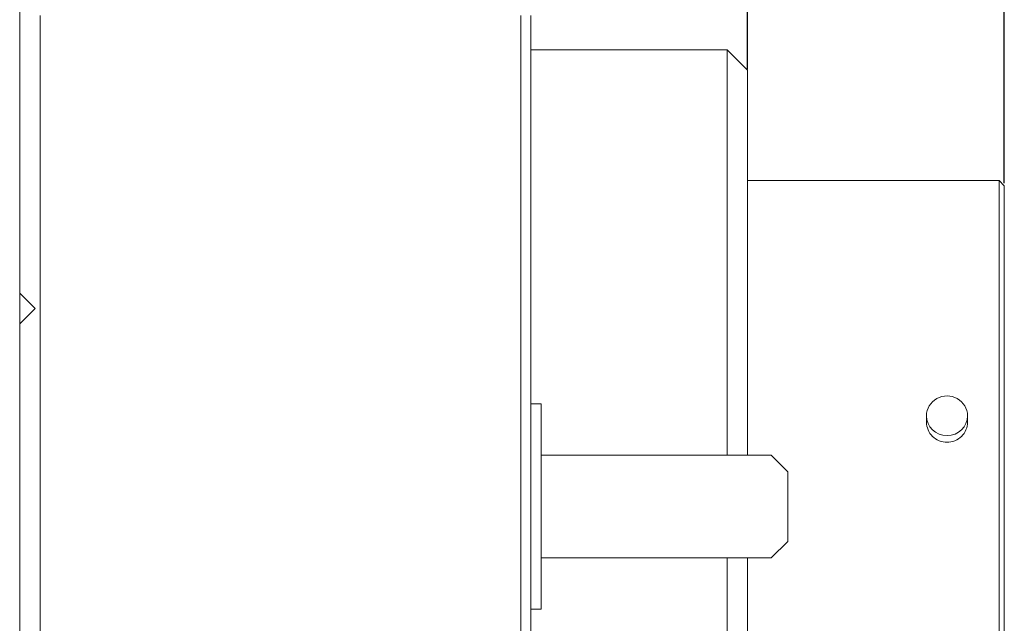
# Model space of a CAD drawing. Extents: x 0 to 283, y -70 to 196.
# Tile 10 of 30: x 128 to 152, y 113 to 128. Entities that reach past the tile are written whole.
import ezdxf

# ---------------------------------------------------------------- set-up
doc = ezdxf.new("R2010")
doc.units = 0
doc.layers.get('DEFPOINTS').update_dxf_attribs({"linetype": 'CONTINUOUS'})
doc.layers.add('VISIBLE', color=255, linetype='CONTINUOUS', lineweight=0)
doc.styles.add('SANSSERIF', font='sanss___.ttf')
doc.dimstyles.get("Standard").update_dxf_attribs({"dimtxt": 0.18, "dimasz": 0.18, "dimexe": 0.18, "dimexo": 0.0625, "dimgap": 0.09, "dimtad": 0, "dimtih": 1, "dimtoh": 1, "dimdec": 1, "dimzin": 0, "dimdsep": 46, "dimtxsty": 'SANSSERIF', "dimcen": 0.09, "dimadec": 0, "dimazin": 0, "dimtfac": 1, "dimtdec": 1, "dimtofl": 0, "dimtmove": 0, "dimatfit": 3, "dimfxl": 1, "dimtolj": 1, "dimtzin": 0, "dimarcsym": 0})

# ---------------------------------------------------------------- blocks, each defined once
blk = doc.blocks.new('*D11')
at = {"layer": 'DEFPOINTS', "color": 0, "transparency": 16777216}
for p in [(128.352, 144.16), (128.352, 135.976), (146.077, 126.538)]:
    blk.add_point(p, dxfattribs=at)
at = {"layer": 'VISIBLE', "color": 0, "lineweight": -2, "transparency": 16777216}
for p, q in [((128.352, 136.038), (128.352, 144.34)), ((146.077, 126.601), (146.077, 144.34)), ((130.852, 144.16), (132.435, 144.16)), ((143.577, 144.16), (140.942, 144.16))]:
    blk.add_line(p, q, dxfattribs=at)
at = {"layer": 'VISIBLE', "color": 0, "transparency": 16777216}
for points in [[(130.852, 144.576), (130.852, 143.743), (128.352, 144.16)], [(143.577, 144.576), (143.577, 143.743), (146.077, 144.16)]]:
    blk.add_solid(points, dxfattribs=at)
at = {"layer": 'VISIBLE', "color": 0, "transparency": 16777216, "insert": (136.688, 144.16), "char_height": 2.5, "attachment_point": 5, "style": 'SANSSERIF'}
blk.add_mtext('\\A1;35.45', dxfattribs=at)
blk = doc.blocks.new('*D18')
at = {"layer": 'DEFPOINTS', "color": 0, "transparency": 16777216}
for p in [(128.352, 148.476), (128.352, 135.976), (152.327, 123.763)]:
    blk.add_point(p, dxfattribs=at)
at = {"layer": 'VISIBLE', "color": 0, "lineweight": -2, "transparency": 16777216}
for p, q in [((128.352, 136.038), (128.352, 148.656)), ((152.327, 123.826), (152.327, 148.656)), ((130.852, 148.476), (136.08, 148.476)), ((149.827, 148.476), (144.6, 148.476))]:
    blk.add_line(p, q, dxfattribs=at)
at = {"layer": 'VISIBLE', "color": 0, "transparency": 16777216}
for points in [[(130.852, 148.893), (130.852, 148.06), (128.352, 148.476)], [(149.827, 148.893), (149.827, 148.06), (152.327, 148.476)]]:
    blk.add_solid(points, dxfattribs=at)
at = {"layer": 'VISIBLE', "color": 0, "transparency": 16777216, "insert": (140.34, 148.476), "char_height": 2.5, "attachment_point": 5, "style": 'SANSSERIF'}
blk.add_mtext('\\A1;47.95', dxfattribs=at)

msp = doc.modelspace()

# ---------------------------------------------------------------- linework, layer by layer
at = {"layer": 'VISIBLE'}
for p, q in [((128.3521, 130.6821), (128.3521, 121.1507)), ((128.8521, 77.7257), (128.8521, 127.9055)), ((140.5521, 127.9055), (140.5521, 77.7257)), ((140.8021, 77.7257), (140.8021, 127.9055)), ((140.8021, 127.0757), (145.5771, 127.0757)), ((145.5771, 127.0757), (146.0771, 126.5757)), ((145.5771, 127.0757), (145.5771, 125.7983)), ((146.0771, 125.5185), (146.0771, 126.5757)), ((145.5771, 125.7983), (145.5771, 117.2007)), ((146.0771, 117.2007), (146.0771, 125.5185)), ((146.0771, 123.8882), (152.2021, 123.8882)), ((152.2021, 123.8882), (152.2021, 115.9507)), ((152.3271, 123.7632), (152.2021, 123.8882)), ((152.3271, 115.9507), (152.3271, 123.7632)), ((128.3521, 121.1507), (128.7271, 120.7757)), ((128.3521, 121.1507), (128.3521, 120.4007)), ((128.7271, 120.7757), (128.3521, 120.4007)), ((128.3521, 120.4007), (128.3521, 111.4007)), ((140.8021, 118.4507), (141.0521, 118.4507)), ((141.0521, 113.4507), (141.0521, 118.4507)), ((150.4321, 118.0051), (150.4321, 118.1636)), ((151.4321, 118.0051), (151.4321, 118.1636)), ((141.0521, 117.2007), (146.6521, 117.2007)), ((146.6521, 117.2007), (147.0521, 116.8007)), ((147.0521, 116.8007), (147.0521, 115.1007)), ((152.2021, 115.9507), (152.2021, 108.0132)), ((152.3271, 108.1382), (152.3271, 115.9507)), ((147.0521, 115.1007), (146.6521, 114.7007)), ((146.6521, 114.7007), (141.0521, 114.7007)), ((145.5771, 114.7007), (145.5771, 106.1031)), ((146.0771, 106.3828), (146.0771, 114.7007)), ((140.8021, 113.4507), (141.0521, 113.4507))]:
    msp.add_line(p, q, dxfattribs=at)
at = {"layer": 'VISIBLE', "linetype": 'Continuous'}
msp.add_line((140.8021, 114.6007), (140.8021, 117.1007), dxfattribs=at)
at = {"layer": 'VISIBLE'}
for start_param, end_param in [(0, 3.1415927), (3.1415927, 6.2831853)]:
    msp.add_ellipse((150.9321, 118.1636), major_axis=(0.5, 0), ratio=0.9659258, start_param=start_param, end_param=end_param, dxfattribs=at)
for points, knots in [([(150.9321, 117.518), (150.8693, 117.518), (150.8023, 117.5304), (150.6791, 117.5804), (150.6229, 117.6181), (150.5342, 117.7049), (150.4957, 117.7597), (150.4447, 117.8795), (150.4321, 117.9444), (150.4321, 118.0051)], [0, 0, 0, 0, 0.03767938, 0.03767938, 0.07535876, 0.07535876, 0.11303812, 0.11303812, 0.15071749, 0.15071749, 0.15071749, 0.15071749]), ([(151.4321, 118.0051), (151.4321, 117.9444), (151.4196, 117.8795), (151.3685, 117.7597), (151.33, 117.7049), (151.2413, 117.6181), (151.1851, 117.5804), (151.0619, 117.5304), (150.9949, 117.518), (150.9321, 117.518)], [0.45215246, 0.45215246, 0.45215246, 0.45215246, 0.48983182, 0.48983182, 0.52751118, 0.52751118, 0.56519056, 0.56519056, 0.60286994, 0.60286994, 0.60286994, 0.60286994])]:
    msp.add_open_spline(points, degree=3, knots=knots, dxfattribs=at)

# ---------------------------------------------------------------- dimensions: what is measured, and where the dimension line sits
dim = msp.add_linear_dim(base=(128.3521, 148.4765), p1=(152.3271, 123.7632), p2=(128.3521, 135.9757), dimstyle='Standard', override={"dimtxt": 2.5, "dimasz": 2.5, "dimdec": 2, "dimlfac": 2}, dxfattribs=at)
dim.commit()
dim.dimension.update_dxf_attribs({"geometry": '*D18', "text_midpoint": (140.3396, 148.4765)})
dim = msp.add_linear_dim(base=(128.3521, 144.1596), p1=(146.0771, 126.5382), p2=(128.3521, 135.9757), dimstyle='Standard', override={"dimtxt": 2.5, "dimasz": 2.5, "dimdec": 2, "dimlfac": 2}, dxfattribs=at)
dim.commit()
dim.dimension.update_dxf_attribs({"geometry": '*D11', "text_midpoint": (136.6885, 144.1596), "dimtype": 160})

doc.saveas('drawing.dxf')
